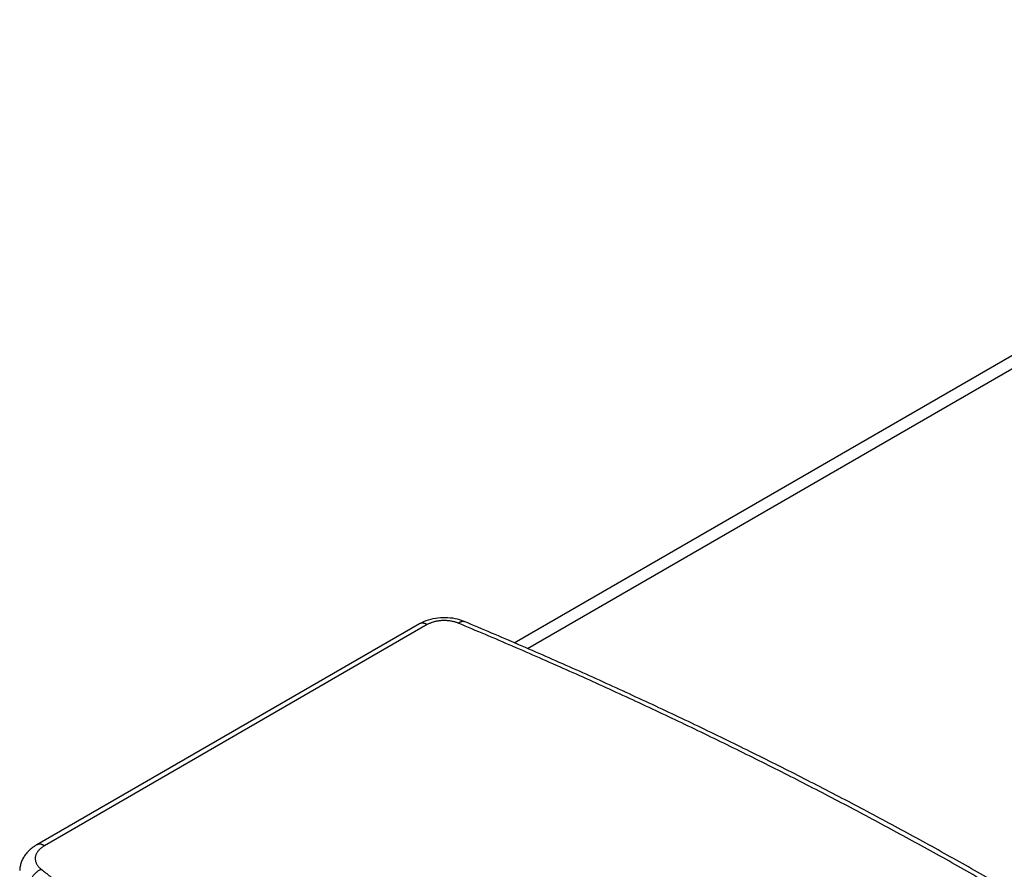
# Model space of a CAD drawing. Header units: inches. Extents: x 0 to 34, y 0 to 22.
# Tile 31 of 49: x 25 to 27.5, y 6.5 to 8.6. Entities that reach past the tile are written whole.
import ezdxf

# ---------------------------------------------------------------- set-up
doc = ezdxf.new("R2010")
doc.units = ezdxf.units.IN
doc.header["$LTSCALE"] = 1.87
doc.header["$MEASUREMENT"] = 0
doc.layers.get('0').update_dxf_attribs({"linetype": 'CONTINUOUS'})

msp = doc.modelspace()

# ---------------------------------------------------------------- linework, layer by layer
at = {"color": 7, "linetype": 'CONTINUOUS'}
for p, q in [((26.2674, 7.036), (28.9939, 8.6103)), ((26.3008, 7.0215), (29.0365, 8.601)), ((26.028, 7.0837), (25.0606, 6.5252)), ((26.0476, 7.0818), (25.0803, 6.5232))]:
    msp.add_line(p, q, dxfattribs=at)
msp.add_lwpolyline([(26.1413, 7.0896), (26.136, 7.0916), (26.1301, 7.0936), (26.1241, 7.0952), (26.118, 7.0966), (26.1119, 7.0977), (26.1057, 7.0985), (26.0994, 7.099), (26.0932, 7.0992), (26.0869, 7.0992), (26.0807, 7.0989), (26.0744, 7.0984), (26.0682, 7.0975), (26.0621, 7.0964), (26.056, 7.095), (26.05, 7.0933), (26.0441, 7.0913), (26.0384, 7.089), (26.0329, 7.0864), (26.028, 7.0837)], dxfattribs=at)
for points, knots in [([(26.1261, 7.0854), (26.125, 7.0859), (26.1226, 7.0868), (26.1188, 7.0881), (26.115, 7.0891), (26.111, 7.09), (26.1069, 7.0908), (26.1028, 7.0914), (26.0986, 7.0918), (26.0943, 7.092), (26.09, 7.0921), (26.0858, 7.092), (26.0815, 7.0917), (26.0773, 7.0912), (26.0732, 7.0906), (26.0691, 7.0898), (26.0652, 7.0889), (26.0613, 7.0878), (26.0577, 7.0865), (26.0541, 7.0851), (26.0508, 7.0835), (26.0487, 7.0824), (26.0476, 7.0818)], [0, 0, 0, 0, 0.047082, 0.095395, 0.144805, 0.195174, 0.246383, 0.298274, 0.350623, 0.403288, 0.456137, 0.508945, 0.561566, 0.613835, 0.665521, 0.716545, 0.766708, 0.81585, 0.863839, 0.91057, 0.95597, 1, 1, 1, 1]), ([(26.0476, 7.0818), (26.0469, 7.0822), (26.0454, 7.083), (26.0432, 7.084), (26.041, 7.0847), (26.0388, 7.0853), (26.0367, 7.0856), (26.0347, 7.0856), (26.0327, 7.0854), (26.0308, 7.085), (26.0293, 7.0844), (26.0284, 7.0839), (26.028, 7.0837)], [0, 0, 0, 0, 0.123588, 0.241901, 0.354919, 0.462766, 0.565733, 0.664289, 0.759096, 0.850999, 0.941005, 1, 1, 1, 1]), ([(26.1261, 7.0854), (26.1267, 7.0859), (26.128, 7.0868), (26.1298, 7.088), (26.1317, 7.0889), (26.1335, 7.0896), (26.1352, 7.0901), (26.1369, 7.0903), (26.1385, 7.0903), (26.14, 7.09), (26.1409, 7.0897), (26.1413, 7.0896)], [0, 0, 0, 0, 0.141416, 0.274639, 0.399699, 0.516867, 0.626706, 0.730109, 0.82833, 0.922976, 1, 1, 1, 1]), ([(28.6476, 5.6296), (28.6141, 5.6563), (28.5465, 5.7093), (28.4434, 5.7878), (28.3382, 5.8653), (28.231, 5.9418), (28.1219, 6.0175), (28.0107, 6.0922), (27.8977, 6.1658), (27.7827, 6.2385), (27.6658, 6.3102), (27.5471, 6.3809), (27.4265, 6.4505), (27.3041, 6.5191), (27.1799, 6.5865), (27.054, 6.6529), (26.9264, 6.7182), (26.797, 6.7823), (26.666, 6.8454), (26.5334, 6.9072), (26.3991, 6.9679), (26.2633, 7.0275), (26.172, 7.0662), (26.1261, 7.0854)], [0, 0, 0, 0, 0.043974, 0.088323, 0.133046, 0.178141, 0.223608, 0.269446, 0.315654, 0.36223, 0.409173, 0.45648, 0.504148, 0.552176, 0.600559, 0.649295, 0.698381, 0.747812, 0.797584, 0.847694, 0.898137, 0.948908, 1, 1, 1, 1]), ([(28.6721, 5.6282), (28.6385, 5.655), (28.5705, 5.7083), (28.4669, 5.7871), (28.3613, 5.8649), (28.2537, 5.9419), (28.1441, 6.0178), (28.0325, 6.0928), (27.919, 6.1668), (27.8036, 6.2398), (27.6862, 6.3117), (27.567, 6.3827), (27.446, 6.4525), (27.3232, 6.5213), (27.1986, 6.589), (27.0722, 6.6557), (26.9441, 6.7212), (26.8143, 6.7855), (26.6829, 6.8488), (26.5498, 6.9108), (26.4152, 6.9717), (26.2789, 7.0314), (26.1873, 7.0703), (26.1413, 7.0896)], [0, 0, 0, 0, 0.044009, 0.088388, 0.133138, 0.178256, 0.223744, 0.269599, 0.31582, 0.362406, 0.409355, 0.456665, 0.504333, 0.552357, 0.600733, 0.649458, 0.69853, 0.747944, 0.797695, 0.847782, 0.898197, 0.948939, 1, 1, 1, 1]), ([(25.0606, 6.5252), (25.0586, 6.524), (25.0547, 6.5216), (25.0493, 6.5177), (25.0442, 6.5136), (25.0396, 6.5093), (25.0355, 6.5049), (25.0318, 6.5002), (25.0285, 6.4955), (25.0257, 6.4907), (25.0233, 6.4859), (25.0214, 6.4809), (25.0198, 6.4759), (25.0187, 6.4709), (25.0179, 6.4658), (25.0177, 6.4624), (25.0176, 6.4607)], [0, 0, 0, 0, 0.085483, 0.168306, 0.248696, 0.326477, 0.401625, 0.474309, 0.544807, 0.613406, 0.680018, 0.745475, 0.810052, 0.873655, 0.936923, 1, 1, 1, 1]), ([(25.0803, 6.5232), (25.079, 6.5225), (25.0766, 6.521), (25.0732, 6.5186), (25.0701, 6.5161), (25.0673, 6.5135), (25.0648, 6.5107), (25.0626, 6.5079), (25.0608, 6.505), (25.0593, 6.502), (25.0581, 6.4989), (25.0573, 6.4958), (25.0569, 6.4927), (25.0568, 6.4896), (25.0571, 6.4865), (25.0578, 6.4834), (25.0588, 6.4804), (25.0602, 6.4773), (25.0619, 6.4744), (25.064, 6.4715), (25.0664, 6.4687), (25.0691, 6.4661), (25.0711, 6.4644), (25.0721, 6.4636)], [0, 0, 0, 0, 0.058087, 0.114214, 0.168281, 0.220303, 0.270349, 0.318517, 0.364967, 0.409901, 0.453576, 0.496292, 0.53839, 0.580236, 0.622207, 0.664675, 0.707991, 0.752469, 0.798384, 0.845951, 0.895351, 0.9467, 1, 1, 1, 1]), ([(25.0803, 6.5232), (25.0795, 6.5237), (25.078, 6.5244), (25.0758, 6.5254), (25.0736, 6.5262), (25.0714, 6.5267), (25.0693, 6.527), (25.0673, 6.5271), (25.0653, 6.5269), (25.0634, 6.5264), (25.0619, 6.5259), (25.061, 6.5254), (25.0606, 6.5252)], [0, 0, 0, 0, 0.123582, 0.241889, 0.354902, 0.462743, 0.565704, 0.664254, 0.759056, 0.850954, 0.940955, 1, 1, 1, 1]), ([(25.0721, 6.4636), (25.0712, 6.4632), (25.0695, 6.4624), (25.0669, 6.461), (25.0644, 6.4594), (25.0619, 6.4576), (25.0595, 6.4557), (25.0572, 6.4536), (25.0549, 6.4513), (25.0528, 6.449), (25.0508, 6.4465), (25.049, 6.4439), (25.0473, 6.4412), (25.0458, 6.4385), (25.0444, 6.4357), (25.0432, 6.4329), (25.0422, 6.43), (25.0414, 6.4272), (25.0408, 6.4244), (25.0405, 6.4217), (25.0403, 6.4199), (25.0403, 6.419)], [0, 0, 0, 0, 0.049481, 0.100288, 0.152297, 0.205359, 0.259308, 0.313964, 0.369135, 0.42462, 0.480215, 0.535712, 0.590906, 0.645596, 0.69959, 0.752707, 0.804779, 0.855657, 0.905216, 0.953354, 1, 1, 1, 1]), ([(25.0721, 6.4636), (25.0795, 6.4577), (25.0942, 6.446), (25.1164, 6.4286), (25.1312, 6.417), (25.1387, 6.4112)], [0, 0, 0, 0, 0.332711, 0.666045, 1, 1, 1, 1])]:
    msp.add_open_spline(points, degree=3, knots=knots, dxfattribs=at)

doc.saveas('drawing.dxf')
